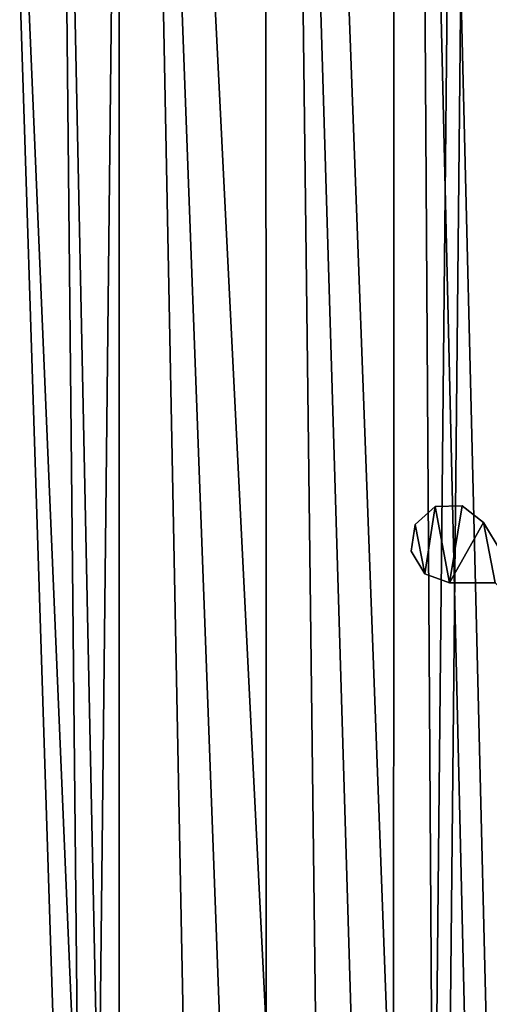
# Model space of a CAD drawing. Header units: metres. Extents: x 0 to 804, y -808 to 0.
# Tile 56 of 123: x 669 to 728, y -513 to -389. Entities that reach past the tile are written whole.
import ezdxf

# ---------------------------------------------------------------- set-up
doc = ezdxf.new("R2010")
doc.units = ezdxf.units.M

msp = doc.modelspace()

# ---------------------------------------------------------------- linework, layer by layer
at = {"layer": 'None012311'}
for points in [[(751.528076, -59.607479, 163.059708), (725.485901, -118.575211, 117.953323), (751.528076, -744.686096, 163.059708)], [(753.260132, -61.568436, 160.059708), (753.260132, -742.989197, 160.059708), (727.197449, -120.582596, 114.917824)], [(78.546486, -118.575203, 117.953323), (402.01651, -605.043579, 109.461983), (725.485901, -118.575211, 117.953323)], [(725.485901, -118.575211, 117.953323), (402.01651, -605.043579, 109.461983), (413.873016, -606.131226, 109.443001)], [(413.873016, -606.131226, 109.443001), (425.999847, -609.617432, 109.382149), (725.485901, -118.575211, 117.953323)], [(425.999847, -609.617432, 109.382149), (436.39032, -614.846802, 109.290871), (725.485901, -118.575211, 117.953323)], [(436.39032, -614.846802, 109.290871), (448.089294, -624.124634, 109.128922), (725.485901, -118.575211, 117.953323)], [(725.485901, -118.575211, 117.953323), (448.089294, -624.124634, 109.128922), (719.802612, -682.522278, 108.109589)], [(725.485901, -118.575211, 117.953323), (719.802612, -682.522278, 108.109589), (751.528076, -744.686096, 163.059708)], [(76.834984, -120.582596, 114.917824), (727.197449, -120.582596, 114.917824), (402.01651, -602.851624, 106.499786)], [(727.197449, -120.582596, 114.917824), (414.26239, -603.975037, 106.480179), (402.01651, -602.851624, 106.499786)], [(426.787506, -607.575745, 106.417328), (414.26239, -603.975037, 106.480179), (727.197449, -120.582596, 114.917824)], [(727.197449, -120.582596, 114.917824), (437.518372, -612.976318, 106.323059), (426.787506, -607.575745, 106.417328)], [(449.602417, -622.559387, 106.155792), (437.518372, -612.976318, 106.323059), (727.197449, -120.582596, 114.917824)], [(721.551147, -680.857727, 105.138191), (449.602417, -622.559387, 106.155792), (727.197449, -120.582596, 114.917824)], [(753.260132, -742.989197, 160.059708), (721.551147, -680.857727, 105.138191), (727.197449, -120.582596, 114.917824)]]:
    msp.add_3dface(points, dxfattribs=at)
at = {"layer": 'None012312'}
for points in [[(718.380798, -133.437515, 2129.406738), (732.550354, -713.465515, 2112.023682), (732.029968, -108.50338, 2112.785645)], [(716.179382, -135.757248, 2127.466553), (729.519653, -111.387764, 2111.221924), (729.516174, -710.105225, 2111.226807)], [(701.751953, -155.085602, 2143.837158), (722.007263, -698.932068, 2125.520996), (718.380798, -133.437515, 2129.406738)], [(722.007263, -698.932068, 2125.520996), (732.550354, -713.465515, 2112.023682), (718.380798, -133.437515, 2129.406738)], [(699.925781, -156.916733, 2141.571289), (716.179382, -135.757248, 2127.466553), (715.986511, -691.900879, 2127.664307)], [(715.986511, -691.900879, 2127.664307), (716.179382, -135.757248, 2127.466553), (729.516174, -710.105225, 2111.226807)], [(682.812439, -172.415527, 2155.389404), (708.263794, -682.554504, 2138.76123), (701.751953, -155.085602, 2143.837158)], [(708.263794, -682.554504, 2138.76123), (722.007263, -698.932068, 2125.520996), (701.751953, -155.085602, 2143.837158)], [(681.41156, -173.857254, 2152.86377), (699.925781, -156.916733, 2141.571289), (699.947571, -673.795959, 2141.555664)], [(699.947571, -673.795959, 2141.555664), (699.925781, -156.916733, 2141.571289), (715.986511, -691.900879, 2127.664307)], [(672.712952, -179.260727, 2159.952393), (677.485962, -653.800476, 2157.919189), (682.812439, -172.415527, 2155.389404)], [(677.485962, -653.800476, 2157.919189), (692.430969, -666.464539, 2150.061035), (682.812439, -172.415527, 2155.389404)], [(682.812439, -172.415527, 2155.389404), (692.430969, -666.464539, 2150.061035), (708.263794, -682.554504, 2138.76123)], [(671.54071, -180.547226, 2157.323242), (681.41156, -173.857254, 2152.86377), (681.411865, -656.609924, 2152.86377)], [(681.411865, -656.609924, 2152.86377), (681.41156, -173.857254, 2152.86377), (699.947571, -673.795959, 2141.555664)], [(677.485962, -653.800476, 2157.919189), (672.712952, -179.260727, 2159.952393), (662.417419, -184.790222, 2163.638184)], [(661.478455, -185.951401, 2160.925781), (671.54071, -180.547226, 2157.323242), (681.411865, -656.609924, 2152.86377)], [(660.660461, -642.614685, 2164.176758), (677.485962, -653.800476, 2157.919189), (662.417419, -184.790222, 2163.638184)], [(661.478455, -185.951401, 2160.925781), (681.411865, -656.609924, 2152.86377), (661.499878, -642.578247, 2160.918945)]]:
    msp.add_3dface(points, dxfattribs=at)
at = {"layer": 'None012325'}
for points in [[(719.968018, -459.028046, 1036.141235), (718.761169, -452.788666, 1036.141235), (721.311096, -450.527466, 1036.141235)], [(718.761169, -452.788666, 1189.141235), (721.311096, -450.527466, 1189.141235), (718.761169, -452.788666, 1036.141235)], [(721.311096, -450.527466, 1189.141235), (721.311096, -450.527466, 1036.141235), (718.761169, -452.788666, 1036.141235)], [(721.311096, -450.527466, 1189.141235), (718.761169, -452.788666, 1189.141235), (719.968018, -459.028046, 1189.141235)], [(723.105835, -460.174896, 1036.141235), (719.968018, -459.028046, 1036.141235), (721.311096, -450.527466, 1036.141235)], [(723.105835, -460.174896, 1189.141235), (721.311096, -450.527466, 1189.141235), (719.968018, -459.028046, 1189.141235)], [(721.311096, -450.527466, 1036.141235), (724.719238, -450.426208, 1036.141235), (723.105835, -460.174896, 1036.141235)], [(721.311096, -450.527466, 1189.141235), (724.719238, -450.426208, 1189.141235), (721.311096, -450.527466, 1036.141235)], [(724.719238, -450.426208, 1189.141235), (724.719238, -450.426208, 1036.141235), (721.311096, -450.527466, 1036.141235)], [(723.105835, -460.174896, 1189.141235), (724.719238, -450.426208, 1189.141235), (721.311096, -450.527466, 1189.141235)], [(724.719238, -450.426208, 1036.141235), (727.399475, -452.532654, 1036.141235), (723.105835, -460.174896, 1036.141235)], [(727.399475, -452.532654, 1189.141235), (724.719238, -450.426208, 1189.141235), (723.105835, -460.174896, 1189.141235)], [(724.719238, -450.426208, 1189.141235), (727.399475, -452.532654, 1189.141235), (724.719238, -450.426208, 1036.141235)], [(727.399475, -452.532654, 1189.141235), (727.399475, -452.532654, 1036.141235), (724.719238, -450.426208, 1036.141235)], [(719.968018, -459.028046, 1036.141235), (718.25293, -456.161102, 1036.141235), (718.761169, -452.788666, 1036.141235)], [(718.25293, -456.161102, 1189.141235), (718.761169, -452.788666, 1189.141235), (718.25293, -456.161102, 1036.141235)], [(718.761169, -452.788666, 1189.141235), (718.761169, -452.788666, 1036.141235), (718.25293, -456.161102, 1036.141235)], [(719.968018, -459.028046, 1189.141235), (718.761169, -452.788666, 1189.141235), (718.25293, -456.161102, 1189.141235)], [(723.105835, -460.174896, 1036.141235), (727.399475, -452.532654, 1036.141235), (728.842896, -460.175171, 1036.141235)], [(728.842896, -460.175171, 1189.141235), (727.399475, -452.532654, 1189.141235), (723.105835, -460.174896, 1189.141235)], [(727.399475, -452.532654, 1036.141235), (736.311035, -467.392944, 1036.141235), (728.842896, -460.175171, 1036.141235)], [(727.399475, -452.532654, 1189.141235), (736.311035, -467.392944, 1189.141235), (727.399475, -452.532654, 1036.141235)], [(736.311035, -467.392944, 1189.141235), (736.311035, -467.392944, 1036.141235), (727.399475, -452.532654, 1036.141235)], [(736.311035, -467.392944, 1189.141235), (727.399475, -452.532654, 1189.141235), (728.842896, -460.175171, 1189.141235)], [(719.968018, -459.028046, 1189.141235), (718.25293, -456.161102, 1189.141235), (719.968018, -459.028046, 1036.141235)], [(718.25293, -456.161102, 1189.141235), (718.25293, -456.161102, 1036.141235), (719.968018, -459.028046, 1036.141235)], [(723.105835, -460.174896, 1189.141235), (719.968018, -459.028046, 1189.141235), (723.105835, -460.174896, 1036.141235)], [(719.968018, -459.028046, 1189.141235), (719.968018, -459.028046, 1036.141235), (723.105835, -460.174896, 1036.141235)], [(728.842896, -460.175171, 1036.141235), (728.842896, -460.175171, 1189.141235), (723.105835, -460.174896, 1036.141235)], [(728.842896, -460.175171, 1189.141235), (723.105835, -460.174896, 1189.141235), (723.105835, -460.174896, 1036.141235)]]:
    msp.add_3dface(points, dxfattribs=at)

doc.saveas('drawing.dxf')
